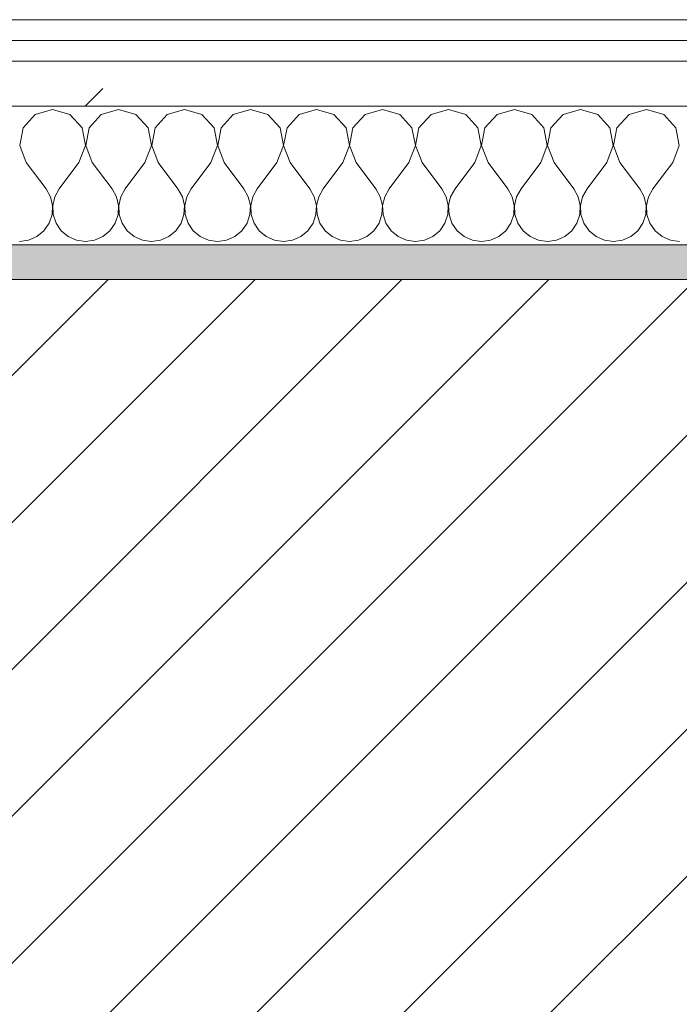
# Model space of a CAD drawing. Header units: millimetres. Extents: x -40968 to 11883, y -17757 to 4746.
# Tile 82 of 227: x -16800 to -16610, y -1413 to -1129. Entities that reach past the tile are written whole.
import ezdxf

# ---------------------------------------------------------------- set-up
doc = ezdxf.new("R2010")
doc.units = ezdxf.units.MM
doc.header["$MEASUREMENT"] = 0
doc.linetypes.add('Wipeout_Contour', pattern=[1000, 0, -1000])
doc.layers.add('12_FAÇ_Façana', color=7, linetype='Continuous')
doc.layers.add('Nuevo_08_E_Envans secs', color=7, linetype='Continuous')
for name, color, linetype, lineweight, true_color in [('12_FAÇ_Façana_Pluma_Nº__176', 7, 'Continuous', 15, 0x93a0c6), ('Nuevo_08_E_Envans secs_Pluma_Nº__102', 7, 'Continuous', 5, 0xcccccc), ('Nuevo_08_E_Envans secs_Pluma_Nº__171', 171, 'Continuous', 13, 0xaaaaff), ('Nuevo_08_E_Envans secs_Pluma_Nº__177', 7, 'Continuous', 15, 0xf7e046)]:
    doc.layers.add(name, color=color, linetype=linetype, lineweight=lineweight, true_color=true_color)
for name, color, linetype, lineweight in [('12_FAÇ_Façana_Pluma_Nº__2', 8, 'Continuous', 5), ('12_FAÇ_Façana_Pluma_Nº__7', 7, 'Continuous', 5), ('Nuevo_08_E_Envans secs_Pluma_Nº__1', 7, 'Continuous', 5)]:
    doc.layers.add(name, color=color, linetype=linetype, lineweight=lineweight)
pattern_1 = [(45, (0, 0), (-183.8478, 183.8478), [195, -65]), (45, (7e-14, 183.85), (-183.8478, 183.8478), [195, -65])]

# ---------------------------------------------------------------- blocks, each defined once
blk = doc.blocks.new('Muro_12_1', base_point=(-16936.43, -1193.98))
at = {"layer": '12_FAÇ_Façana_Pluma_Nº__176', "linetype": 'Continuous', "lineweight": 0, "true_color": 0x495063}
blk.add_hatch(color=251, dxfattribs=at).paths.add_polyline_path([(-14135.93, -1193.98), (-16936.43, -1193.98), (-16936.43, -1203.98), (-14135.93, -1203.98)])
at = {"layer": '12_FAÇ_Façana_Pluma_Nº__2', "linetype": 'Continuous', "lineweight": 5}
h = blk.add_hatch(dxfattribs=at)
h.set_pattern_fill('Ceramic_0001', color=8, style=0, pattern_type=2)
h.set_pattern_definition([(45, (0, 0), (-21.213203, 21.213203), [])])
h.paths.add_polyline_path([(-16936.43, -1418.98), (-14135.93, -1418.98), (-14135.93, -1203.98), (-16936.43, -1203.98)])
at = {"layer": '12_FAÇ_Façana_Pluma_Nº__7', "color": 7, "linetype": 'Continuous', "lineweight": 5}
blk.add_line((-14135.93, -1203.98), (-16936.43, -1203.98), dxfattribs=at)
at = {"layer": '12_FAÇ_Façana_Pluma_Nº__7', "color": 7, "linetype": 'Continuous', "lineweight": 5, "flags": 128}
blk.add_lwpolyline([(-14135.93, -1193.98), (-16936.43, -1193.98)], dxfattribs=at)
blk = doc.blocks.new('*X233')
at = {"layer": 'Nuevo_08_E_Envans secs_Pluma_Nº__102', "color": 254, "linetype": 'Continuous', "lineweight": 5, "true_color": 0xcccccc}
for p, q in [((-16795.48, -1156.35), (-16798.99, -1160.19)), ((-16790.48, -1154.93), (-16795.48, -1156.35)), ((-16785.47, -1156.35), (-16790.48, -1154.93)), ((-16781.96, -1160.19), (-16785.47, -1156.35)), ((-16776.44, -1156.35), (-16779.95, -1160.19)), ((-16771.43, -1154.93), (-16776.44, -1156.35)), ((-16766.42, -1156.35), (-16771.43, -1154.93)), ((-16762.91, -1160.19), (-16766.42, -1156.35)), ((-16757.39, -1156.35), (-16760.9, -1160.19)), ((-16752.38, -1154.93), (-16757.39, -1156.35)), ((-16747.37, -1156.35), (-16752.38, -1154.93)), ((-16743.86, -1160.19), (-16747.37, -1156.35)), ((-16738.34, -1156.35), (-16741.85, -1160.19)), ((-16733.33, -1154.93), (-16738.34, -1156.35)), ((-16728.33, -1156.35), (-16733.33, -1154.93)), ((-16724.81, -1160.19), (-16728.33, -1156.35)), ((-16719.29, -1156.35), (-16722.8, -1160.19)), ((-16714.29, -1154.93), (-16719.29, -1156.35)), ((-16709.28, -1156.35), (-16714.29, -1154.93)), ((-16705.77, -1160.19), (-16709.28, -1156.35)), ((-16700.25, -1156.35), (-16703.76, -1160.19)), ((-16695.24, -1154.93), (-16700.25, -1156.35)), ((-16690.23, -1156.35), (-16695.24, -1154.93)), ((-16686.72, -1160.19), (-16690.23, -1156.35)), ((-16681.2, -1156.35), (-16684.71, -1160.19)), ((-16676.19, -1154.93), (-16681.2, -1156.35)), ((-16671.18, -1156.35), (-16676.19, -1154.93)), ((-16667.67, -1160.19), (-16671.18, -1156.35)), ((-16662.15, -1156.35), (-16665.66, -1160.19)), ((-16657.14, -1154.93), (-16662.15, -1156.35)), ((-16652.14, -1156.35), (-16657.14, -1154.93)), ((-16648.62, -1160.19), (-16652.14, -1156.35)), ((-16643.1, -1156.35), (-16646.61, -1160.19)), ((-16638.1, -1154.93), (-16643.1, -1156.35)), ((-16633.09, -1156.35), (-16638.1, -1154.93)), ((-16629.58, -1160.19), (-16633.09, -1156.35)), ((-16624.05, -1156.35), (-16627.57, -1160.19)), ((-16619.05, -1154.93), (-16624.05, -1156.35)), ((-16614.04, -1156.35), (-16619.05, -1154.93)), ((-16610.53, -1160.19), (-16614.04, -1156.35)), ((-16798.99, -1160.19), (-16799.96, -1165.31)), ((-16780.99, -1165.31), (-16781.96, -1160.19)), ((-16779.95, -1160.19), (-16780.91, -1165.31)), ((-16761.94, -1165.31), (-16762.91, -1160.19)), ((-16760.9, -1160.19), (-16761.87, -1165.31)), ((-16742.9, -1165.31), (-16743.86, -1160.19)), ((-16741.85, -1160.19), (-16742.82, -1165.31)), ((-16723.85, -1165.31), (-16724.81, -1160.19)), ((-16722.8, -1160.19), (-16723.77, -1165.31)), ((-16704.8, -1165.31), (-16705.77, -1160.19)), ((-16703.76, -1160.19), (-16704.72, -1165.31)), ((-16685.75, -1165.31), (-16686.72, -1160.19)), ((-16684.71, -1160.19), (-16685.68, -1165.31)), ((-16666.71, -1165.31), (-16667.67, -1160.19)), ((-16665.66, -1160.19), (-16666.63, -1165.31)), ((-16647.66, -1165.31), (-16648.62, -1160.19)), ((-16646.61, -1160.19), (-16647.58, -1165.31)), ((-16628.61, -1165.31), (-16629.58, -1160.19)), ((-16627.57, -1160.19), (-16628.53, -1165.31)), ((-16609.56, -1165.31), (-16610.53, -1160.19)), ((-16799.96, -1165.31), (-16798.1, -1170.17)), ((-16782.86, -1170.17), (-16780.99, -1165.31)), ((-16780.91, -1165.31), (-16779.05, -1170.17)), ((-16763.81, -1170.17), (-16761.94, -1165.31)), ((-16761.87, -1165.31), (-16760, -1170.17)), ((-16744.76, -1170.17), (-16742.9, -1165.31)), ((-16742.82, -1165.31), (-16740.95, -1170.17)), ((-16725.71, -1170.17), (-16723.85, -1165.31)), ((-16723.77, -1165.31), (-16721.9, -1170.17)), ((-16706.67, -1170.17), (-16704.8, -1165.31)), ((-16704.72, -1165.31), (-16702.86, -1170.17)), ((-16687.62, -1170.17), (-16685.75, -1165.31)), ((-16685.68, -1165.31), (-16683.81, -1170.17)), ((-16668.57, -1170.17), (-16666.71, -1165.31)), ((-16666.63, -1165.31), (-16664.76, -1170.17)), ((-16649.52, -1170.17), (-16647.66, -1165.31)), ((-16647.58, -1165.31), (-16645.71, -1170.17)), ((-16630.48, -1170.17), (-16628.61, -1165.31)), ((-16628.53, -1165.31), (-16626.67, -1170.17)), ((-16611.43, -1170.17), (-16609.56, -1165.31)), ((-16798.1, -1170.17), (-16792.38, -1177.79)), ((-16782.86, -1170.17), (-16788.57, -1177.79)), ((-16779.05, -1170.17), (-16773.33, -1177.79)), ((-16763.81, -1170.17), (-16769.52, -1177.79)), ((-16760, -1170.17), (-16754.29, -1177.79)), ((-16744.76, -1170.17), (-16750.48, -1177.79)), ((-16740.95, -1170.17), (-16735.24, -1177.79)), ((-16725.71, -1170.17), (-16731.43, -1177.79)), ((-16721.9, -1170.17), (-16716.19, -1177.79)), ((-16706.67, -1170.17), (-16712.38, -1177.79)), ((-16702.86, -1170.17), (-16697.14, -1177.79)), ((-16687.62, -1170.17), (-16693.33, -1177.79)), ((-16683.81, -1170.17), (-16678.1, -1177.79)), ((-16668.57, -1170.17), (-16674.29, -1177.79)), ((-16664.76, -1170.17), (-16659.05, -1177.79)), ((-16649.52, -1170.17), (-16655.24, -1177.79)), ((-16645.71, -1170.17), (-16640, -1177.79)), ((-16630.48, -1170.17), (-16636.19, -1177.79)), ((-16626.67, -1170.17), (-16620.95, -1177.79)), ((-16611.43, -1170.17), (-16617.14, -1177.79)), ((-16791.11, -1180.08), (-16792.38, -1177.79)), ((-16788.57, -1177.79), (-16789.84, -1180.08)), ((-16772.06, -1180.08), (-16773.33, -1177.79)), ((-16769.52, -1177.79), (-16770.8, -1180.08)), ((-16753.01, -1180.08), (-16754.29, -1177.79)), ((-16750.48, -1177.79), (-16751.75, -1180.08)), ((-16733.97, -1180.08), (-16735.24, -1177.79)), ((-16731.43, -1177.79), (-16732.7, -1180.08)), ((-16714.92, -1180.08), (-16716.19, -1177.79)), ((-16712.38, -1177.79), (-16713.65, -1180.08)), ((-16695.87, -1180.08), (-16697.14, -1177.79)), ((-16693.33, -1177.79), (-16694.6, -1180.08)), ((-16676.82, -1180.08), (-16678.1, -1177.79)), ((-16674.29, -1177.79), (-16675.56, -1180.08)), ((-16657.78, -1180.08), (-16659.05, -1177.79)), ((-16655.24, -1177.79), (-16656.51, -1180.08)), ((-16638.73, -1180.08), (-16640, -1177.79)), ((-16636.19, -1177.79), (-16637.46, -1180.08)), ((-16619.68, -1180.08), (-16620.95, -1177.79)), ((-16617.14, -1177.79), (-16618.41, -1180.08)), ((-16790.51, -1182.64), (-16791.11, -1180.08)), ((-16790.64, -1185.27), (-16790.51, -1182.64)), ((-16789.84, -1180.08), (-16790.44, -1182.64)), ((-16790.44, -1182.64), (-16790.31, -1185.27)), ((-16771.47, -1182.64), (-16772.06, -1180.08)), ((-16771.59, -1185.27), (-16771.47, -1182.64)), ((-16770.8, -1180.08), (-16771.39, -1182.64)), ((-16771.39, -1182.64), (-16771.26, -1185.27)), ((-16752.42, -1182.64), (-16753.01, -1180.08)), ((-16752.55, -1185.27), (-16752.42, -1182.64)), ((-16751.75, -1180.08), (-16752.34, -1182.64)), ((-16752.34, -1182.64), (-16752.22, -1185.27)), ((-16733.37, -1182.64), (-16733.97, -1180.08)), ((-16733.5, -1185.27), (-16733.37, -1182.64)), ((-16732.7, -1180.08), (-16733.29, -1182.64)), ((-16733.29, -1182.64), (-16733.17, -1185.27)), ((-16714.32, -1182.64), (-16714.92, -1180.08)), ((-16714.45, -1185.27), (-16714.32, -1182.64)), ((-16713.65, -1180.08), (-16714.25, -1182.64)), ((-16714.25, -1182.64), (-16714.12, -1185.27)), ((-16695.28, -1182.64), (-16695.87, -1180.08)), ((-16695.4, -1185.27), (-16695.28, -1182.64)), ((-16694.6, -1180.08), (-16695.2, -1182.64)), ((-16695.2, -1182.64), (-16695.07, -1185.27)), ((-16676.23, -1182.64), (-16676.82, -1180.08)), ((-16676.36, -1185.27), (-16676.23, -1182.64)), ((-16675.56, -1180.08), (-16676.15, -1182.64)), ((-16676.15, -1182.64), (-16676.02, -1185.27)), ((-16657.18, -1182.64), (-16657.78, -1180.08)), ((-16657.31, -1185.27), (-16657.18, -1182.64)), ((-16656.51, -1180.08), (-16657.1, -1182.64)), ((-16657.1, -1182.64), (-16656.98, -1185.27)), ((-16638.13, -1182.64), (-16638.73, -1180.08)), ((-16638.26, -1185.27), (-16638.13, -1182.64)), ((-16637.46, -1180.08), (-16638.06, -1182.64)), ((-16638.06, -1182.64), (-16637.93, -1185.27)), ((-16619.09, -1182.64), (-16619.68, -1180.08)), ((-16619.21, -1185.27), (-16619.09, -1182.64)), ((-16618.41, -1180.08), (-16619.01, -1182.64)), ((-16619.01, -1182.64), (-16618.88, -1185.27)), ((-16791.48, -1187.76), (-16790.64, -1185.27)), ((-16790.31, -1185.27), (-16789.47, -1187.76)), ((-16772.43, -1187.76), (-16771.59, -1185.27)), ((-16771.26, -1185.27), (-16770.42, -1187.76)), ((-16753.39, -1187.76), (-16752.55, -1185.27)), ((-16752.22, -1185.27), (-16751.38, -1187.76)), ((-16734.34, -1187.76), (-16733.5, -1185.27)), ((-16733.17, -1185.27), (-16732.33, -1187.76)), ((-16715.29, -1187.76), (-16714.45, -1185.27)), ((-16714.12, -1185.27), (-16713.28, -1187.76)), ((-16696.24, -1187.76), (-16695.4, -1185.27)), ((-16695.07, -1185.27), (-16694.23, -1187.76)), ((-16677.2, -1187.76), (-16676.36, -1185.27)), ((-16676.02, -1185.27), (-16675.19, -1187.76)), ((-16658.15, -1187.76), (-16657.31, -1185.27)), ((-16656.98, -1185.27), (-16656.14, -1187.76)), ((-16639.1, -1187.76), (-16638.26, -1185.27)), ((-16637.93, -1185.27), (-16637.09, -1187.76)), ((-16620.05, -1187.76), (-16619.21, -1185.27)), ((-16618.88, -1185.27), (-16618.04, -1187.76)), ((-16792.97, -1189.92), (-16791.48, -1187.76)), ((-16789.47, -1187.76), (-16787.98, -1189.92)), ((-16773.92, -1189.92), (-16772.43, -1187.76)), ((-16770.42, -1187.76), (-16768.94, -1189.92)), ((-16754.87, -1189.92), (-16753.39, -1187.76)), ((-16751.38, -1187.76), (-16749.89, -1189.92)), ((-16735.83, -1189.92), (-16734.34, -1187.76)), ((-16732.33, -1187.76), (-16730.84, -1189.92)), ((-16716.78, -1189.92), (-16715.29, -1187.76)), ((-16713.28, -1187.76), (-16711.79, -1189.92)), ((-16697.73, -1189.92), (-16696.24, -1187.76)), ((-16694.23, -1187.76), (-16692.74, -1189.92)), ((-16678.68, -1189.92), (-16677.2, -1187.76)), ((-16675.19, -1187.76), (-16673.7, -1189.92)), ((-16659.64, -1189.92), (-16658.15, -1187.76)), ((-16656.14, -1187.76), (-16654.65, -1189.92)), ((-16640.59, -1189.92), (-16639.1, -1187.76)), ((-16637.09, -1187.76), (-16635.6, -1189.92)), ((-16621.54, -1189.92), (-16620.05, -1187.76)), ((-16618.04, -1187.76), (-16616.55, -1189.92)), ((-16794.99, -1191.6), (-16792.97, -1189.92)), ((-16787.98, -1189.92), (-16785.96, -1191.6)), ((-16775.95, -1191.6), (-16773.92, -1189.92)), ((-16768.94, -1189.92), (-16766.91, -1191.6)), ((-16756.9, -1191.6), (-16754.87, -1189.92)), ((-16749.89, -1189.92), (-16747.86, -1191.6)), ((-16737.85, -1191.6), (-16735.83, -1189.92)), ((-16730.84, -1189.92), (-16728.82, -1191.6)), ((-16718.8, -1191.6), (-16716.78, -1189.92)), ((-16711.79, -1189.92), (-16709.77, -1191.6)), ((-16699.75, -1191.6), (-16697.73, -1189.92)), ((-16692.74, -1189.92), (-16690.72, -1191.6)), ((-16680.71, -1191.6), (-16678.68, -1189.92)), ((-16673.7, -1189.92), (-16671.67, -1191.6)), ((-16661.66, -1191.6), (-16659.64, -1189.92)), ((-16654.65, -1189.92), (-16652.63, -1191.6)), ((-16642.61, -1191.6), (-16640.59, -1189.92)), ((-16635.6, -1189.92), (-16633.58, -1191.6)), ((-16623.56, -1191.6), (-16621.54, -1189.92)), ((-16616.55, -1189.92), (-16614.53, -1191.6)), ((-16800, -1193.02), (-16797.4, -1192.66)), ((-16797.4, -1192.66), (-16794.99, -1191.6)), ((-16785.96, -1191.6), (-16783.55, -1192.66)), ((-16783.55, -1192.66), (-16780.95, -1193.02)), ((-16780.95, -1193.02), (-16778.35, -1192.66)), ((-16778.35, -1192.66), (-16775.95, -1191.6)), ((-16766.91, -1191.6), (-16764.51, -1192.66)), ((-16764.51, -1192.66), (-16761.9, -1193.02)), ((-16761.9, -1193.02), (-16759.3, -1192.66)), ((-16759.3, -1192.66), (-16756.9, -1191.6)), ((-16747.86, -1191.6), (-16745.46, -1192.66)), ((-16745.46, -1192.66), (-16742.86, -1193.02)), ((-16742.86, -1193.02), (-16740.25, -1192.66)), ((-16740.25, -1192.66), (-16737.85, -1191.6)), ((-16728.82, -1191.6), (-16726.41, -1192.66)), ((-16726.41, -1192.66), (-16723.81, -1193.02)), ((-16723.81, -1193.02), (-16721.21, -1192.66)), ((-16721.21, -1192.66), (-16718.8, -1191.6)), ((-16709.77, -1191.6), (-16707.36, -1192.66)), ((-16707.36, -1192.66), (-16704.76, -1193.02)), ((-16704.76, -1193.02), (-16702.16, -1192.66)), ((-16702.16, -1192.66), (-16699.75, -1191.6)), ((-16690.72, -1191.6), (-16688.32, -1192.66)), ((-16688.32, -1192.66), (-16685.71, -1193.02)), ((-16685.71, -1193.02), (-16683.11, -1192.66)), ((-16683.11, -1192.66), (-16680.71, -1191.6)), ((-16671.67, -1191.6), (-16669.27, -1192.66)), ((-16669.27, -1192.66), (-16666.67, -1193.02)), ((-16666.67, -1193.02), (-16664.06, -1192.66)), ((-16664.06, -1192.66), (-16661.66, -1191.6)), ((-16652.63, -1191.6), (-16650.22, -1192.66)), ((-16650.22, -1192.66), (-16647.62, -1193.02)), ((-16647.62, -1193.02), (-16645.02, -1192.66)), ((-16645.02, -1192.66), (-16642.61, -1191.6)), ((-16633.58, -1191.6), (-16631.17, -1192.66)), ((-16631.17, -1192.66), (-16628.57, -1193.02)), ((-16628.57, -1193.02), (-16625.97, -1192.66)), ((-16625.97, -1192.66), (-16623.56, -1191.6)), ((-16614.53, -1191.6), (-16612.13, -1192.66)), ((-16612.13, -1192.66), (-16609.52, -1193.02))]:
    blk.add_line(p, q, dxfattribs=at)
blk = doc.blocks.new('Muro_92_1', base_point=(-14135.93, -1193.98))
at = {"layer": 'Nuevo_08_E_Envans secs_Pluma_Nº__1', "color": 7, "linetype": 'Continuous', "lineweight": 5, "flags": 128}
blk.add_lwpolyline([(-16936.43, -1193.98), (-14135.93, -1193.98)], dxfattribs=at)
at = {"color": 254, "linetype": 'Wipeout_Contour', "lineweight": 0, "ltscale": 62310.788122}
blk.add_wipeout([(-14135.93, -1128.98), (-16936.43, -1128.98), (-16936.43, -1134.98), (-14135.93, -1134.98)], dxfattribs=at).dxf.layer = 'Nuevo_08_E_Envans secs'
at = {"color": 254, "linetype": 'Wipeout_Contour', "lineweight": 0, "ltscale": 62315.364932}
blk.add_wipeout([(-14135.93, -1140.98), (-16936.43, -1140.98), (-16936.43, -1153.98), (-14135.93, -1153.98)], dxfattribs=at).dxf.layer = 'Nuevo_08_E_Envans secs'
at = {"layer": 'Nuevo_08_E_Envans secs_Pluma_Nº__171', "linetype": 'Continuous', "lineweight": 13, "true_color": 0xaaaaff}
h = blk.add_hatch(dxfattribs=at)
h.set_pattern_fill('Panellat_HPL_0001', color=161, style=0, pattern_type=2)
h.set_pattern_definition(pattern_1)
h.paths.add_polyline_path([(-14135.93, -1128.98), (-16936.43, -1128.98), (-16936.43, -1134.98), (-14135.93, -1134.98)])
at = {"layer": 'Nuevo_08_E_Envans secs_Pluma_Nº__177', "linetype": 'Continuous', "lineweight": 15, "true_color": 0xf7e046}
h = blk.add_hatch(dxfattribs=at)
h.set_pattern_fill('Panellat_HPL_0001', color=53, style=0, pattern_type=2)
h.set_pattern_definition(pattern_1)
h.paths.add_polyline_path([(-14135.93, -1140.98), (-16936.43, -1140.98), (-16936.43, -1153.98), (-14135.93, -1153.98)])
at = {"layer": 'Nuevo_08_E_Envans secs_Pluma_Nº__1', "color": 7, "linetype": 'Continuous', "lineweight": 5}
for p, q in [((-14135.93, -1134.98), (-16936.43, -1134.98)), ((-14135.93, -1140.98), (-16936.43, -1140.98)), ((-14135.93, -1153.98), (-16936.43, -1153.98))]:
    blk.add_line(p, q, dxfattribs=at)
at = {"layer": 'Nuevo_08_E_Envans secs_Pluma_Nº__1', "color": 7, "linetype": 'Continuous', "lineweight": 5, "flags": 128}
blk.add_lwpolyline([(-14135.93, -1128.98), (-16936.43, -1128.98)], dxfattribs=at)
at = {"layer": 'Nuevo_08_E_Envans secs', "color": 7, "lineweight": 20}
blk.add_blockref('*X233', (0, 0), dxfattribs=at)
blk = doc.blocks.new('*X487')
at = {"layer": 'Nuevo_08_E_Envans secs_Pluma_Nº__102', "color": 254, "linetype": 'Continuous', "lineweight": 5, "true_color": 0xcccccc}
for p, q in [((-16795.48, -1156.35), (-16798.99, -1160.19)), ((-16790.48, -1154.93), (-16795.48, -1156.35)), ((-16785.47, -1156.35), (-16790.48, -1154.93)), ((-16781.96, -1160.19), (-16785.47, -1156.35)), ((-16776.44, -1156.35), (-16779.95, -1160.19)), ((-16771.43, -1154.93), (-16776.44, -1156.35)), ((-16766.42, -1156.35), (-16771.43, -1154.93)), ((-16762.91, -1160.19), (-16766.42, -1156.35)), ((-16757.39, -1156.35), (-16760.9, -1160.19)), ((-16752.38, -1154.93), (-16757.39, -1156.35)), ((-16747.37, -1156.35), (-16752.38, -1154.93)), ((-16743.86, -1160.19), (-16747.37, -1156.35)), ((-16738.34, -1156.35), (-16741.85, -1160.19)), ((-16733.33, -1154.93), (-16738.34, -1156.35)), ((-16728.33, -1156.35), (-16733.33, -1154.93)), ((-16724.81, -1160.19), (-16728.33, -1156.35)), ((-16719.29, -1156.35), (-16722.8, -1160.19)), ((-16714.29, -1154.93), (-16719.29, -1156.35)), ((-16709.28, -1156.35), (-16714.29, -1154.93)), ((-16705.77, -1160.19), (-16709.28, -1156.35)), ((-16700.25, -1156.35), (-16703.76, -1160.19)), ((-16695.24, -1154.93), (-16700.25, -1156.35)), ((-16690.23, -1156.35), (-16695.24, -1154.93)), ((-16686.72, -1160.19), (-16690.23, -1156.35)), ((-16681.2, -1156.35), (-16684.71, -1160.19)), ((-16676.19, -1154.93), (-16681.2, -1156.35)), ((-16671.18, -1156.35), (-16676.19, -1154.93)), ((-16667.67, -1160.19), (-16671.18, -1156.35)), ((-16662.15, -1156.35), (-16665.66, -1160.19)), ((-16657.14, -1154.93), (-16662.15, -1156.35)), ((-16652.14, -1156.35), (-16657.14, -1154.93)), ((-16648.62, -1160.19), (-16652.14, -1156.35)), ((-16643.1, -1156.35), (-16646.61, -1160.19)), ((-16638.1, -1154.93), (-16643.1, -1156.35)), ((-16633.09, -1156.35), (-16638.1, -1154.93)), ((-16629.58, -1160.19), (-16633.09, -1156.35)), ((-16624.05, -1156.35), (-16627.57, -1160.19)), ((-16619.05, -1154.93), (-16624.05, -1156.35)), ((-16614.04, -1156.35), (-16619.05, -1154.93)), ((-16610.53, -1160.19), (-16614.04, -1156.35)), ((-16798.99, -1160.19), (-16799.96, -1165.31)), ((-16780.99, -1165.31), (-16781.96, -1160.19)), ((-16779.95, -1160.19), (-16780.91, -1165.31)), ((-16761.94, -1165.31), (-16762.91, -1160.19)), ((-16760.9, -1160.19), (-16761.87, -1165.31)), ((-16742.9, -1165.31), (-16743.86, -1160.19)), ((-16741.85, -1160.19), (-16742.82, -1165.31)), ((-16723.85, -1165.31), (-16724.81, -1160.19)), ((-16722.8, -1160.19), (-16723.77, -1165.31)), ((-16704.8, -1165.31), (-16705.77, -1160.19)), ((-16703.76, -1160.19), (-16704.72, -1165.31)), ((-16685.75, -1165.31), (-16686.72, -1160.19)), ((-16684.71, -1160.19), (-16685.68, -1165.31)), ((-16666.71, -1165.31), (-16667.67, -1160.19)), ((-16665.66, -1160.19), (-16666.63, -1165.31)), ((-16647.66, -1165.31), (-16648.62, -1160.19)), ((-16646.61, -1160.19), (-16647.58, -1165.31)), ((-16628.61, -1165.31), (-16629.58, -1160.19)), ((-16627.57, -1160.19), (-16628.53, -1165.31)), ((-16609.56, -1165.31), (-16610.53, -1160.19)), ((-16799.96, -1165.31), (-16798.1, -1170.17)), ((-16782.86, -1170.17), (-16780.99, -1165.31)), ((-16780.91, -1165.31), (-16779.05, -1170.17)), ((-16763.81, -1170.17), (-16761.94, -1165.31)), ((-16761.87, -1165.31), (-16760, -1170.17)), ((-16744.76, -1170.17), (-16742.9, -1165.31)), ((-16742.82, -1165.31), (-16740.95, -1170.17)), ((-16725.71, -1170.17), (-16723.85, -1165.31)), ((-16723.77, -1165.31), (-16721.9, -1170.17)), ((-16706.67, -1170.17), (-16704.8, -1165.31)), ((-16704.72, -1165.31), (-16702.86, -1170.17)), ((-16687.62, -1170.17), (-16685.75, -1165.31)), ((-16685.68, -1165.31), (-16683.81, -1170.17)), ((-16668.57, -1170.17), (-16666.71, -1165.31)), ((-16666.63, -1165.31), (-16664.76, -1170.17)), ((-16649.52, -1170.17), (-16647.66, -1165.31)), ((-16647.58, -1165.31), (-16645.71, -1170.17)), ((-16630.48, -1170.17), (-16628.61, -1165.31)), ((-16628.53, -1165.31), (-16626.67, -1170.17)), ((-16611.43, -1170.17), (-16609.56, -1165.31)), ((-16798.1, -1170.17), (-16792.38, -1177.79)), ((-16782.86, -1170.17), (-16788.57, -1177.79)), ((-16779.05, -1170.17), (-16773.33, -1177.79)), ((-16763.81, -1170.17), (-16769.52, -1177.79)), ((-16760, -1170.17), (-16754.29, -1177.79)), ((-16744.76, -1170.17), (-16750.48, -1177.79)), ((-16740.95, -1170.17), (-16735.24, -1177.79)), ((-16725.71, -1170.17), (-16731.43, -1177.79)), ((-16721.9, -1170.17), (-16716.19, -1177.79)), ((-16706.67, -1170.17), (-16712.38, -1177.79)), ((-16702.86, -1170.17), (-16697.14, -1177.79)), ((-16687.62, -1170.17), (-16693.33, -1177.79)), ((-16683.81, -1170.17), (-16678.1, -1177.79)), ((-16668.57, -1170.17), (-16674.29, -1177.79)), ((-16664.76, -1170.17), (-16659.05, -1177.79)), ((-16649.52, -1170.17), (-16655.24, -1177.79)), ((-16645.71, -1170.17), (-16640, -1177.79)), ((-16630.48, -1170.17), (-16636.19, -1177.79)), ((-16626.67, -1170.17), (-16620.95, -1177.79)), ((-16611.43, -1170.17), (-16617.14, -1177.79)), ((-16791.11, -1180.08), (-16792.38, -1177.79)), ((-16788.57, -1177.79), (-16789.84, -1180.08)), ((-16772.06, -1180.08), (-16773.33, -1177.79)), ((-16769.52, -1177.79), (-16770.8, -1180.08)), ((-16753.01, -1180.08), (-16754.29, -1177.79)), ((-16750.48, -1177.79), (-16751.75, -1180.08)), ((-16733.97, -1180.08), (-16735.24, -1177.79)), ((-16731.43, -1177.79), (-16732.7, -1180.08)), ((-16714.92, -1180.08), (-16716.19, -1177.79)), ((-16712.38, -1177.79), (-16713.65, -1180.08)), ((-16695.87, -1180.08), (-16697.14, -1177.79)), ((-16693.33, -1177.79), (-16694.6, -1180.08)), ((-16676.82, -1180.08), (-16678.1, -1177.79)), ((-16674.29, -1177.79), (-16675.56, -1180.08)), ((-16657.78, -1180.08), (-16659.05, -1177.79)), ((-16655.24, -1177.79), (-16656.51, -1180.08)), ((-16638.73, -1180.08), (-16640, -1177.79)), ((-16636.19, -1177.79), (-16637.46, -1180.08)), ((-16619.68, -1180.08), (-16620.95, -1177.79)), ((-16617.14, -1177.79), (-16618.41, -1180.08)), ((-16790.51, -1182.64), (-16791.11, -1180.08)), ((-16790.64, -1185.27), (-16790.51, -1182.64)), ((-16789.84, -1180.08), (-16790.44, -1182.64)), ((-16790.44, -1182.64), (-16790.31, -1185.27)), ((-16771.47, -1182.64), (-16772.06, -1180.08)), ((-16771.59, -1185.27), (-16771.47, -1182.64)), ((-16770.8, -1180.08), (-16771.39, -1182.64)), ((-16771.39, -1182.64), (-16771.26, -1185.27)), ((-16752.42, -1182.64), (-16753.01, -1180.08)), ((-16752.55, -1185.27), (-16752.42, -1182.64)), ((-16751.75, -1180.08), (-16752.34, -1182.64)), ((-16752.34, -1182.64), (-16752.22, -1185.27)), ((-16733.37, -1182.64), (-16733.97, -1180.08)), ((-16733.5, -1185.27), (-16733.37, -1182.64)), ((-16732.7, -1180.08), (-16733.29, -1182.64)), ((-16733.29, -1182.64), (-16733.17, -1185.27)), ((-16714.32, -1182.64), (-16714.92, -1180.08)), ((-16714.45, -1185.27), (-16714.32, -1182.64)), ((-16713.65, -1180.08), (-16714.25, -1182.64)), ((-16714.25, -1182.64), (-16714.12, -1185.27)), ((-16695.28, -1182.64), (-16695.87, -1180.08)), ((-16695.4, -1185.27), (-16695.28, -1182.64)), ((-16694.6, -1180.08), (-16695.2, -1182.64)), ((-16695.2, -1182.64), (-16695.07, -1185.27)), ((-16676.23, -1182.64), (-16676.82, -1180.08)), ((-16676.36, -1185.27), (-16676.23, -1182.64)), ((-16675.56, -1180.08), (-16676.15, -1182.64)), ((-16676.15, -1182.64), (-16676.02, -1185.27)), ((-16657.18, -1182.64), (-16657.78, -1180.08)), ((-16657.31, -1185.27), (-16657.18, -1182.64)), ((-16656.51, -1180.08), (-16657.1, -1182.64)), ((-16657.1, -1182.64), (-16656.98, -1185.27)), ((-16638.13, -1182.64), (-16638.73, -1180.08)), ((-16638.26, -1185.27), (-16638.13, -1182.64)), ((-16637.46, -1180.08), (-16638.06, -1182.64)), ((-16638.06, -1182.64), (-16637.93, -1185.27)), ((-16619.09, -1182.64), (-16619.68, -1180.08)), ((-16619.21, -1185.27), (-16619.09, -1182.64)), ((-16618.41, -1180.08), (-16619.01, -1182.64)), ((-16619.01, -1182.64), (-16618.88, -1185.27)), ((-16791.48, -1187.76), (-16790.64, -1185.27)), ((-16790.31, -1185.27), (-16789.47, -1187.76)), ((-16772.43, -1187.76), (-16771.59, -1185.27)), ((-16771.26, -1185.27), (-16770.42, -1187.76)), ((-16753.39, -1187.76), (-16752.55, -1185.27)), ((-16752.22, -1185.27), (-16751.38, -1187.76)), ((-16734.34, -1187.76), (-16733.5, -1185.27)), ((-16733.17, -1185.27), (-16732.33, -1187.76)), ((-16715.29, -1187.76), (-16714.45, -1185.27)), ((-16714.12, -1185.27), (-16713.28, -1187.76)), ((-16696.24, -1187.76), (-16695.4, -1185.27)), ((-16695.07, -1185.27), (-16694.23, -1187.76)), ((-16677.2, -1187.76), (-16676.36, -1185.27)), ((-16676.02, -1185.27), (-16675.19, -1187.76)), ((-16658.15, -1187.76), (-16657.31, -1185.27)), ((-16656.98, -1185.27), (-16656.14, -1187.76)), ((-16639.1, -1187.76), (-16638.26, -1185.27)), ((-16637.93, -1185.27), (-16637.09, -1187.76)), ((-16620.05, -1187.76), (-16619.21, -1185.27)), ((-16618.88, -1185.27), (-16618.04, -1187.76)), ((-16792.97, -1189.92), (-16791.48, -1187.76)), ((-16789.47, -1187.76), (-16787.98, -1189.92)), ((-16773.92, -1189.92), (-16772.43, -1187.76)), ((-16770.42, -1187.76), (-16768.94, -1189.92)), ((-16754.87, -1189.92), (-16753.39, -1187.76)), ((-16751.38, -1187.76), (-16749.89, -1189.92)), ((-16735.83, -1189.92), (-16734.34, -1187.76)), ((-16732.33, -1187.76), (-16730.84, -1189.92)), ((-16716.78, -1189.92), (-16715.29, -1187.76)), ((-16713.28, -1187.76), (-16711.79, -1189.92)), ((-16697.73, -1189.92), (-16696.24, -1187.76)), ((-16694.23, -1187.76), (-16692.74, -1189.92)), ((-16678.68, -1189.92), (-16677.2, -1187.76)), ((-16675.19, -1187.76), (-16673.7, -1189.92)), ((-16659.64, -1189.92), (-16658.15, -1187.76)), ((-16656.14, -1187.76), (-16654.65, -1189.92)), ((-16640.59, -1189.92), (-16639.1, -1187.76)), ((-16637.09, -1187.76), (-16635.6, -1189.92)), ((-16621.54, -1189.92), (-16620.05, -1187.76)), ((-16618.04, -1187.76), (-16616.55, -1189.92)), ((-16794.99, -1191.6), (-16792.97, -1189.92)), ((-16787.98, -1189.92), (-16785.96, -1191.6)), ((-16775.95, -1191.6), (-16773.92, -1189.92)), ((-16768.94, -1189.92), (-16766.91, -1191.6)), ((-16756.9, -1191.6), (-16754.87, -1189.92)), ((-16749.89, -1189.92), (-16747.86, -1191.6)), ((-16737.85, -1191.6), (-16735.83, -1189.92)), ((-16730.84, -1189.92), (-16728.82, -1191.6)), ((-16718.8, -1191.6), (-16716.78, -1189.92)), ((-16711.79, -1189.92), (-16709.77, -1191.6)), ((-16699.75, -1191.6), (-16697.73, -1189.92)), ((-16692.74, -1189.92), (-16690.72, -1191.6)), ((-16680.71, -1191.6), (-16678.68, -1189.92)), ((-16673.7, -1189.92), (-16671.67, -1191.6)), ((-16661.66, -1191.6), (-16659.64, -1189.92)), ((-16654.65, -1189.92), (-16652.63, -1191.6)), ((-16642.61, -1191.6), (-16640.59, -1189.92)), ((-16635.6, -1189.92), (-16633.58, -1191.6)), ((-16623.56, -1191.6), (-16621.54, -1189.92)), ((-16616.55, -1189.92), (-16614.53, -1191.6)), ((-16800, -1193.02), (-16797.4, -1192.66)), ((-16797.4, -1192.66), (-16794.99, -1191.6)), ((-16785.96, -1191.6), (-16783.55, -1192.66)), ((-16783.55, -1192.66), (-16780.95, -1193.02)), ((-16780.95, -1193.02), (-16778.35, -1192.66)), ((-16778.35, -1192.66), (-16775.95, -1191.6)), ((-16766.91, -1191.6), (-16764.51, -1192.66)), ((-16764.51, -1192.66), (-16761.9, -1193.02)), ((-16761.9, -1193.02), (-16759.3, -1192.66)), ((-16759.3, -1192.66), (-16756.9, -1191.6)), ((-16747.86, -1191.6), (-16745.46, -1192.66)), ((-16745.46, -1192.66), (-16742.86, -1193.02)), ((-16742.86, -1193.02), (-16740.25, -1192.66)), ((-16740.25, -1192.66), (-16737.85, -1191.6)), ((-16728.82, -1191.6), (-16726.41, -1192.66)), ((-16726.41, -1192.66), (-16723.81, -1193.02)), ((-16723.81, -1193.02), (-16721.21, -1192.66)), ((-16721.21, -1192.66), (-16718.8, -1191.6)), ((-16709.77, -1191.6), (-16707.36, -1192.66)), ((-16707.36, -1192.66), (-16704.76, -1193.02)), ((-16704.76, -1193.02), (-16702.16, -1192.66)), ((-16702.16, -1192.66), (-16699.75, -1191.6)), ((-16690.72, -1191.6), (-16688.32, -1192.66)), ((-16688.32, -1192.66), (-16685.71, -1193.02)), ((-16685.71, -1193.02), (-16683.11, -1192.66)), ((-16683.11, -1192.66), (-16680.71, -1191.6)), ((-16671.67, -1191.6), (-16669.27, -1192.66)), ((-16669.27, -1192.66), (-16666.67, -1193.02)), ((-16666.67, -1193.02), (-16664.06, -1192.66)), ((-16664.06, -1192.66), (-16661.66, -1191.6)), ((-16652.63, -1191.6), (-16650.22, -1192.66)), ((-16650.22, -1192.66), (-16647.62, -1193.02)), ((-16647.62, -1193.02), (-16645.02, -1192.66)), ((-16645.02, -1192.66), (-16642.61, -1191.6)), ((-16633.58, -1191.6), (-16631.17, -1192.66)), ((-16631.17, -1192.66), (-16628.57, -1193.02)), ((-16628.57, -1193.02), (-16625.97, -1192.66)), ((-16625.97, -1192.66), (-16623.56, -1191.6)), ((-16614.53, -1191.6), (-16612.13, -1192.66)), ((-16612.13, -1192.66), (-16609.52, -1193.02))]:
    blk.add_line(p, q, dxfattribs=at)
blk = doc.blocks.new('Muro_151_1', base_point=(-16936.43, -1128.98))
at = {"layer": 'Nuevo_08_E_Envans secs_Pluma_Nº__1', "color": 7, "linetype": 'Continuous', "lineweight": 5, "flags": 128}
blk.add_lwpolyline([(-16936.43, -1193.98), (-16136.43, -1193.98)], dxfattribs=at)
at = {"color": 254, "linetype": 'Wipeout_Contour', "lineweight": 0, "ltscale": 66300.607498}
blk.add_wipeout([(-16136.43, -1128.98), (-16936.43, -1128.98), (-16936.43, -1134.98), (-16136.43, -1134.98)], dxfattribs=at).dxf.layer = 'Nuevo_08_E_Envans secs'
at = {"color": 254, "linetype": 'Wipeout_Contour', "lineweight": 0, "ltscale": 66304.876943}
blk.add_wipeout([(-16136.43, -1140.98), (-16936.43, -1140.98), (-16936.43, -1153.98), (-16136.43, -1153.98)], dxfattribs=at).dxf.layer = 'Nuevo_08_E_Envans secs'
at = {"layer": 'Nuevo_08_E_Envans secs_Pluma_Nº__171', "linetype": 'Continuous', "lineweight": 13, "true_color": 0xaaaaff}
h = blk.add_hatch(dxfattribs=at)
h.set_pattern_fill('Panellat_HPL_0001', color=161, style=0, pattern_type=2)
h.set_pattern_definition(pattern_1)
h.paths.add_polyline_path([(-16136.43, -1128.98), (-16936.43, -1128.98), (-16936.43, -1134.98), (-16136.43, -1134.98)])
at = {"layer": 'Nuevo_08_E_Envans secs_Pluma_Nº__177', "linetype": 'Continuous', "lineweight": 15, "true_color": 0xf7e046}
h = blk.add_hatch(dxfattribs=at)
h.set_pattern_fill('Panellat_HPL_0001', color=53, style=0, pattern_type=2)
h.set_pattern_definition(pattern_1)
h.paths.add_polyline_path([(-16136.43, -1140.98), (-16936.43, -1140.98), (-16936.43, -1153.98), (-16136.43, -1153.98)])
at = {"layer": 'Nuevo_08_E_Envans secs_Pluma_Nº__1', "color": 7, "linetype": 'Continuous', "lineweight": 5}
for p, q in [((-16136.43, -1134.98), (-16936.43, -1134.98)), ((-16136.43, -1140.98), (-16936.43, -1140.98)), ((-16136.43, -1153.98), (-16936.43, -1153.98))]:
    blk.add_line(p, q, dxfattribs=at)
at = {"layer": 'Nuevo_08_E_Envans secs_Pluma_Nº__1', "color": 7, "linetype": 'Continuous', "lineweight": 5, "flags": 128}
blk.add_lwpolyline([(-16136.43, -1128.98), (-16936.43, -1128.98)], dxfattribs=at)
at = {"layer": 'Nuevo_08_E_Envans secs', "color": 7, "lineweight": 20}
blk.add_blockref('*X487', (0, 0), dxfattribs=at)

msp = doc.modelspace()

# ---------------------------------------------------------------- block references
at = {"layer": '12_FAÇ_Façana', "color": 7, "lineweight": 20}
msp.add_blockref('Muro_12_1', (-16936.431, -1193.976), dxfattribs=at)

# ---------------------------------------------------------------- next in the draw order: block references
at = {"layer": 'Nuevo_08_E_Envans secs', "color": 7, "lineweight": 20}
msp.add_blockref('Muro_92_1', (-14135.931, -1193.976), dxfattribs=at)

# ---------------------------------------------------------------- next in the draw order: block references
msp.add_blockref('Muro_151_1', (-16936.431, -1128.976), dxfattribs=at)

doc.saveas('drawing.dxf')
